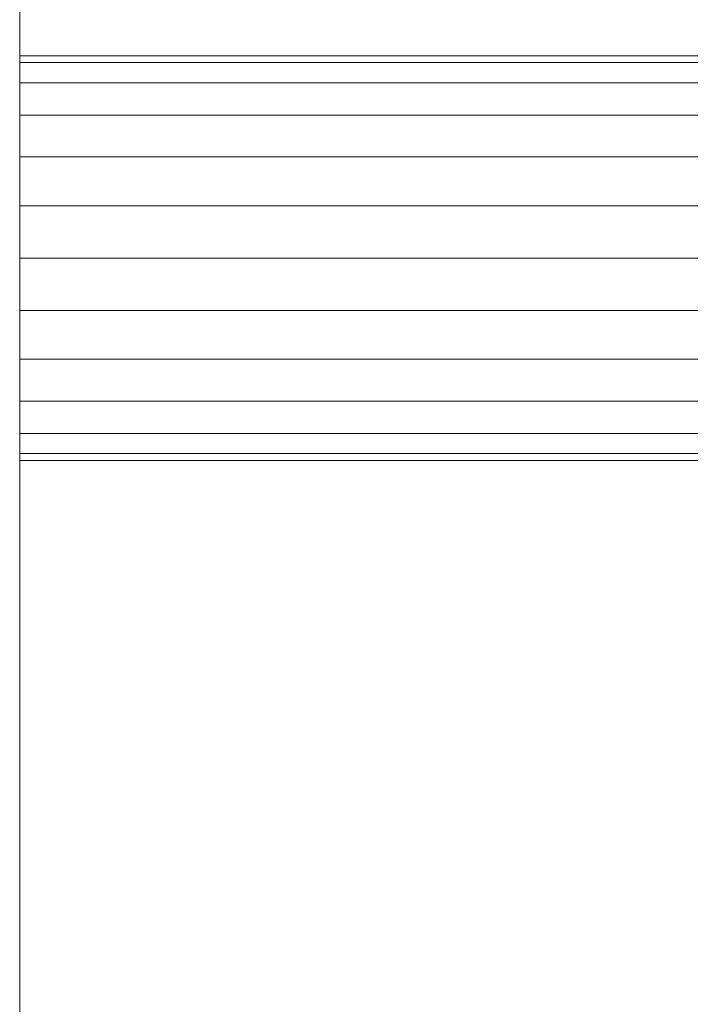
# Model space of a CAD drawing. Header units: inches. Extents: x -540 to -144, y -124 to 30.
# Tile 30 of 256: x -539.555 to -539.354, y 27.144 to 27.439. Entities that reach past the tile are written whole.
import ezdxf

# ---------------------------------------------------------------- set-up
doc = ezdxf.new("R2010")
doc.units = ezdxf.units.IN
doc.header["$MEASUREMENT"] = 0
doc.layers.add('A-FLOR-HRAL', color=1, linetype='Continuous', lineweight=9)

# ---------------------------------------------------------------- blocks, each defined once
blk = doc.blocks.new('Railing - 4_ x 4_-260334-_3D_')
at = {"layer": 'A-FLOR-HRAL'}
mesh = blk.add_polyface(dxfattribs=at)
corners = [(-2, 2), (2, 2), (2, -2), (-2, -2)]
mesh.append_faces([[corners[k] for k in face] for face in [(0, 1, 2, 3)]])
mesh = blk.add_polyface(dxfattribs=at)
corners = [(2, 2, 29), (-2, 2, 29), (-2, -2, 29), (2, -2, 29)]
mesh.append_faces([[corners[k] for k in face] for face in [(3, 0, 1, 2)]])
blk = doc.blocks.new('Railing - Railing-223665-_3D_')
at = {"rotation": 89.99999999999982}
blk.add_blockref('Railing - 4_ x 4_-260334-_3D_', (-537.55511, 27.36772), dxfattribs=at)
at = {"layer": 'A-FLOR-HRAL'}
mesh = blk.add_polyface(dxfattribs=at)
corners = [(-539.5551, 24.36772, 30), (-539.5551, 30.36772, 30), (-539.5551, 30.36772, 29), (-539.5551, 24.36772, 29)]
mesh.append_faces([[corners[k] for k in face] for face in [(2, 3, 0, 1)]])
mesh = blk.add_polyface(dxfattribs=at)
corners = [(-539.5551, 30.36772, 30), (-539.5551, 24.36772, 30), (-398.5551, 24.36772, 30), (-392.5551, 30.36772, 30)]
mesh.append_faces([[corners[k] for k in face] for face in [(0, 1, 2, 3)]])
mesh = blk.add_polyface(dxfattribs=at)
corners = [(-539.5551, 24.36772, 29), (-539.5551, 30.36772, 29), (-392.5551, 30.36772, 29), (-398.5551, 24.36772, 29)]
mesh.append_faces([[corners[k] for k in face] for face in [(3, 0, 1, 2)]])
mesh = blk.add_polyface(dxfattribs=at)
corners = [(-539.5551, 26.86772, 29), (-539.5551, 27.86772, 29), (-539.5551, 27.86772, 26), (-539.5551, 26.86772, 26)]
mesh.append_faces([[corners[k] for k in face] for face in [(2, 3, 0, 1)]])
mesh = blk.add_polyface(dxfattribs=at)
corners = [(-539.5551, 27.86772, 29), (-539.5551, 26.86772, 29), (-396.05511, 26.86772, 29), (-395.05513, 27.86772, 29)]
mesh.append_faces([[corners[k] for k in face] for face in [(0, 1, 2, 3)]])
mesh = blk.add_polyface(dxfattribs=at)
corners = [(-539.5551, 26.86772, 26), (-539.5551, 27.86772, 26), (-395.05513, 27.86772, 26), (-396.05511, 26.86772, 26)]
mesh.append_faces([[corners[k] for k in face] for face in [(3, 0, 1, 2)]])
mesh = blk.add_polyface(dxfattribs=at)
corners = [(-539.5551, 26.86772, 5), (-539.5551, 27.86772, 5), (-539.5551, 27.86772, 2), (-539.5551, 26.86772, 2)]
mesh.append_faces([[corners[k] for k in face] for face in [(2, 3, 0, 1)]])
mesh = blk.add_polyface(dxfattribs=at)
corners = [(-539.5551, 27.86772, 5), (-539.5551, 26.86772, 5), (-396.05511, 26.86772, 5), (-395.05513, 27.86772, 5)]
mesh.append_faces([[corners[k] for k in face] for face in [(0, 1, 2, 3)]])
mesh = blk.add_polyface(dxfattribs=at)
corners = [(-539.5551, 26.86772, 2), (-539.5551, 27.86772, 2), (-395.05513, 27.86772, 2), (-396.05511, 26.86772, 2)]
mesh.append_faces([[corners[k] for k in face] for face in [(3, 0, 1, 2)]])
mesh = blk.add_polyface(dxfattribs=at)
corners = [(-539.5551, 27.42827, 23), (-539.5551, 27.4262, 22.98433), (-539.5551, 27.42016, 22.96973), (-539.5551, 27.41053, 22.95719), (-539.5551, 27.39799, 22.94756), (-539.5551, 27.38339, 22.94151), (-539.5551, 27.36772, 22.93945), (-539.5551, 27.35205, 22.94151), (-539.5551, 27.33745, 22.94756), (-539.5551, 27.32491, 22.95719), (-539.5551, 27.31528, 22.96973), (-539.5551, 27.30924, 22.98433), (-539.5551, 27.30717, 23), (-539.5551, 27.30924, 23.01567), (-539.5551, 27.31528, 23.03027), (-539.5551, 27.32491, 23.04281), (-539.5551, 27.33745, 23.05244), (-539.5551, 27.35205, 23.05848), (-539.5551, 27.36772, 23.06055), (-539.5551, 27.38339, 23.05848), (-539.5551, 27.39799, 23.05244), (-539.5551, 27.41053, 23.04281), (-539.5551, 27.42016, 23.03027), (-539.5551, 27.4262, 23.01567)]
mesh.append_faces([[corners[k] for k in face] for face in [(13, 1, 11, 12), (3, 9, 1, 2), (1, 13, 23, 0)]], dxfattribs={"vtx0": -1, "vtx1": -1})
mesh.append_faces([[corners[k] for k in face] for face in [(15, 18, 21)]], dxfattribs={"vtx0": -1, "vtx1": -1, "vtx2": -1})
mesh.append_faces([[corners[k] for k in face] for face in [(6, 9, 3, 4)]], dxfattribs={"vtx0": -1, "vtx1": -1, "vtx3": -1})
mesh.append_faces([[corners[k] for k in face] for face in [(16, 17, 18, 15), (4, 5, 6)]], dxfattribs={"vtx2": -1})
mesh.append_faces([[corners[k] for k in face] for face in [(9, 10, 11, 1), (13, 14, 15, 21), (21, 22, 23, 13)]], dxfattribs={"vtx2": -1, "vtx3": -1})
mesh.append_faces([[corners[k] for k in face] for face in [(6, 7, 8, 9), (18, 19, 20, 21)]], dxfattribs={"vtx3": -1})
mesh = blk.add_polyface(dxfattribs=at)
corners = [(-539.5551, 27.30717, 23), (-539.5551, 27.30924, 22.98433), (-539.5551, 27.31528, 22.96973), (-539.5551, 27.32491, 22.95719), (-539.5551, 27.33745, 22.94756), (-539.5551, 27.35205, 22.94151), (-539.5551, 27.36772, 22.93945), (-539.5551, 27.38339, 22.94151), (-539.5551, 27.39799, 22.94756), (-539.5551, 27.41053, 22.95719), (-539.5551, 27.42016, 22.96973), (-539.5551, 27.4262, 22.98433), (-539.5551, 27.42827, 23), (-395.49458, 27.42827, 23), (-395.49664, 27.4262, 22.98433), (-395.50269, 27.42016, 22.96973), (-395.5123, 27.41053, 22.95719), (-395.52484, 27.39799, 22.94756), (-395.53944, 27.38339, 22.94151), (-395.5551, 27.36772, 22.93945), (-395.5708, 27.35205, 22.94151), (-395.5854, 27.33745, 22.94756), (-395.59795, 27.32491, 22.95719), (-395.60756, 27.31528, 22.96973), (-395.6136, 27.30924, 22.98433), (-395.61566, 27.30717, 23)]
mesh.append_faces([[corners[k] for k in face] for face in [(11, 14, 15, 10), (9, 16, 17, 8), (10, 15, 16, 9), (8, 17, 18, 7), (19, 6, 7, 18), (5, 20, 21, 4), (20, 5, 6, 19), (2, 23, 24, 1), (3, 22, 23, 2), (4, 21, 22, 3)]], dxfattribs={"vtx0": -1, "vtx2": -1})
mesh.append_faces([[corners[k] for k in face] for face in [(12, 13, 14, 11), (25, 0, 1, 24)]], dxfattribs={"vtx2": -1})
mesh = blk.add_polyface(dxfattribs=at)
corners = [(-539.5551, 27.42827, 23), (-539.5551, 27.4262, 23.01567), (-539.5551, 27.42016, 23.03027), (-539.5551, 27.41053, 23.04281), (-539.5551, 27.39799, 23.05244), (-539.5551, 27.38339, 23.05848), (-539.5551, 27.36772, 23.06055), (-539.5551, 27.35205, 23.05848), (-539.5551, 27.33745, 23.05244), (-539.5551, 27.32491, 23.04281), (-539.5551, 27.31528, 23.03027), (-539.5551, 27.30924, 23.01567), (-539.5551, 27.30717, 23), (-395.61566, 27.30717, 23), (-395.6136, 27.30924, 23.01567), (-395.60756, 27.31528, 23.03027), (-395.59795, 27.32491, 23.04281), (-395.5854, 27.33745, 23.05244), (-395.5708, 27.35205, 23.05848), (-395.5551, 27.36772, 23.06055), (-395.53944, 27.38339, 23.05848), (-395.52484, 27.39799, 23.05244), (-395.5123, 27.41053, 23.04281), (-395.50269, 27.42016, 23.03027), (-395.49664, 27.4262, 23.01567), (-395.49458, 27.42827, 23)]
mesh.append_faces([[corners[k] for k in face] for face in [(13, 14, 11, 12)]], dxfattribs={"vtx1": -1})
mesh.append_faces([[corners[k] for k in face] for face in [(14, 15, 10, 11), (17, 18, 7, 8), (16, 17, 8, 9), (15, 16, 9, 10), (6, 7, 18, 19), (20, 21, 4, 5), (21, 22, 3, 4), (23, 24, 1, 2), (22, 23, 2, 3), (19, 20, 5, 6)]], dxfattribs={"vtx1": -1, "vtx3": -1})
mesh.append_faces([[corners[k] for k in face] for face in [(24, 25, 0, 1)]], dxfattribs={"vtx3": -1})
mesh = blk.add_polyface(dxfattribs=at)
corners = [(-539.5551, 27.42827, 20), (-539.5551, 27.4262, 19.98433), (-539.5551, 27.42016, 19.96973), (-539.5551, 27.41053, 19.95719), (-539.5551, 27.39799, 19.94756), (-539.5551, 27.38339, 19.94151), (-539.5551, 27.36772, 19.93945), (-539.5551, 27.35205, 19.94151), (-539.5551, 27.33745, 19.94756), (-539.5551, 27.32491, 19.95719), (-539.5551, 27.31528, 19.96973), (-539.5551, 27.30924, 19.98433), (-539.5551, 27.30717, 20), (-539.5551, 27.30924, 20.01567), (-539.5551, 27.31528, 20.03027), (-539.5551, 27.32491, 20.04281), (-539.5551, 27.33745, 20.05244), (-539.5551, 27.35205, 20.05848), (-539.5551, 27.36772, 20.06055), (-539.5551, 27.38339, 20.05848), (-539.5551, 27.39799, 20.05244), (-539.5551, 27.41053, 20.04281), (-539.5551, 27.42016, 20.03027), (-539.5551, 27.4262, 20.01567)]
mesh.append_faces([[corners[k] for k in face] for face in [(13, 1, 11, 12), (3, 9, 1, 2), (1, 13, 23, 0)]], dxfattribs={"vtx0": -1, "vtx1": -1})
mesh.append_faces([[corners[k] for k in face] for face in [(15, 18, 21)]], dxfattribs={"vtx0": -1, "vtx1": -1, "vtx2": -1})
mesh.append_faces([[corners[k] for k in face] for face in [(6, 9, 3, 4)]], dxfattribs={"vtx0": -1, "vtx1": -1, "vtx3": -1})
mesh.append_faces([[corners[k] for k in face] for face in [(16, 17, 18, 15), (4, 5, 6)]], dxfattribs={"vtx2": -1})
mesh.append_faces([[corners[k] for k in face] for face in [(9, 10, 11, 1), (13, 14, 15, 21), (21, 22, 23, 13)]], dxfattribs={"vtx2": -1, "vtx3": -1})
mesh.append_faces([[corners[k] for k in face] for face in [(6, 7, 8, 9), (18, 19, 20, 21)]], dxfattribs={"vtx3": -1})
mesh = blk.add_polyface(dxfattribs=at)
corners = [(-539.5551, 27.30717, 20), (-539.5551, 27.30924, 19.98433), (-539.5551, 27.31528, 19.96973), (-539.5551, 27.32491, 19.95719), (-539.5551, 27.33745, 19.94756), (-539.5551, 27.35205, 19.94151), (-539.5551, 27.36772, 19.93945), (-539.5551, 27.38339, 19.94151), (-539.5551, 27.39799, 19.94756), (-539.5551, 27.41053, 19.95719), (-539.5551, 27.42016, 19.96973), (-539.5551, 27.4262, 19.98433), (-539.5551, 27.42827, 20), (-395.49458, 27.42827, 20), (-395.49664, 27.4262, 19.98433), (-395.50269, 27.42016, 19.96973), (-395.5123, 27.41053, 19.95719), (-395.52484, 27.39799, 19.94756), (-395.53944, 27.38339, 19.94151), (-395.5551, 27.36772, 19.93945), (-395.5708, 27.35205, 19.94151), (-395.5854, 27.33745, 19.94756), (-395.59795, 27.32491, 19.95719), (-395.60756, 27.31528, 19.96973), (-395.6136, 27.30924, 19.98433), (-395.61566, 27.30717, 20)]
mesh.append_faces([[corners[k] for k in face] for face in [(11, 14, 15, 10), (9, 16, 17, 8), (10, 15, 16, 9), (8, 17, 18, 7), (19, 6, 7, 18), (5, 20, 21, 4), (20, 5, 6, 19), (2, 23, 24, 1), (3, 22, 23, 2), (4, 21, 22, 3)]], dxfattribs={"vtx0": -1, "vtx2": -1})
mesh.append_faces([[corners[k] for k in face] for face in [(12, 13, 14, 11), (25, 0, 1, 24)]], dxfattribs={"vtx2": -1})
mesh = blk.add_polyface(dxfattribs=at)
corners = [(-539.5551, 27.42827, 20), (-539.5551, 27.4262, 20.01567), (-539.5551, 27.42016, 20.03027), (-539.5551, 27.41053, 20.04281), (-539.5551, 27.39799, 20.05244), (-539.5551, 27.38339, 20.05848), (-539.5551, 27.36772, 20.06055), (-539.5551, 27.35205, 20.05848), (-539.5551, 27.33745, 20.05244), (-539.5551, 27.32491, 20.04281), (-539.5551, 27.31528, 20.03027), (-539.5551, 27.30924, 20.01567), (-539.5551, 27.30717, 20), (-395.61566, 27.30717, 20), (-395.6136, 27.30924, 20.01567), (-395.60756, 27.31528, 20.03027), (-395.59795, 27.32491, 20.04281), (-395.5854, 27.33745, 20.05244), (-395.5708, 27.35205, 20.05848), (-395.5551, 27.36772, 20.06055), (-395.53944, 27.38339, 20.05848), (-395.52484, 27.39799, 20.05244), (-395.5123, 27.41053, 20.04281), (-395.50269, 27.42016, 20.03027), (-395.49664, 27.4262, 20.01567), (-395.49458, 27.42827, 20)]
mesh.append_faces([[corners[k] for k in face] for face in [(13, 14, 11, 12)]], dxfattribs={"vtx1": -1})
mesh.append_faces([[corners[k] for k in face] for face in [(14, 15, 10, 11), (17, 18, 7, 8), (16, 17, 8, 9), (15, 16, 9, 10), (6, 7, 18, 19), (20, 21, 4, 5), (21, 22, 3, 4), (23, 24, 1, 2), (22, 23, 2, 3), (19, 20, 5, 6)]], dxfattribs={"vtx1": -1, "vtx3": -1})
mesh.append_faces([[corners[k] for k in face] for face in [(24, 25, 0, 1)]], dxfattribs={"vtx3": -1})
mesh = blk.add_polyface(dxfattribs=at)
corners = [(-539.5551, 27.42827, 17), (-539.5551, 27.4262, 16.98433), (-539.5551, 27.42016, 16.96973), (-539.5551, 27.41053, 16.95719), (-539.5551, 27.39799, 16.94756), (-539.5551, 27.38339, 16.94151), (-539.5551, 27.36772, 16.93945), (-539.5551, 27.35205, 16.94151), (-539.5551, 27.33745, 16.94756), (-539.5551, 27.32491, 16.95719), (-539.5551, 27.31528, 16.96973), (-539.5551, 27.30924, 16.98433), (-539.5551, 27.30717, 17), (-539.5551, 27.30924, 17.01567), (-539.5551, 27.31528, 17.03027), (-539.5551, 27.32491, 17.04281), (-539.5551, 27.33745, 17.05244), (-539.5551, 27.35205, 17.05848), (-539.5551, 27.36772, 17.06055), (-539.5551, 27.38339, 17.05848), (-539.5551, 27.39799, 17.05244), (-539.5551, 27.41053, 17.04281), (-539.5551, 27.42016, 17.03027), (-539.5551, 27.4262, 17.01567)]
mesh.append_faces([[corners[k] for k in face] for face in [(13, 1, 11, 12), (3, 9, 1, 2), (1, 13, 23, 0)]], dxfattribs={"vtx0": -1, "vtx1": -1})
mesh.append_faces([[corners[k] for k in face] for face in [(15, 18, 21)]], dxfattribs={"vtx0": -1, "vtx1": -1, "vtx2": -1})
mesh.append_faces([[corners[k] for k in face] for face in [(6, 9, 3, 4)]], dxfattribs={"vtx0": -1, "vtx1": -1, "vtx3": -1})
mesh.append_faces([[corners[k] for k in face] for face in [(16, 17, 18, 15), (4, 5, 6)]], dxfattribs={"vtx2": -1})
mesh.append_faces([[corners[k] for k in face] for face in [(9, 10, 11, 1), (13, 14, 15, 21), (21, 22, 23, 13)]], dxfattribs={"vtx2": -1, "vtx3": -1})
mesh.append_faces([[corners[k] for k in face] for face in [(6, 7, 8, 9), (18, 19, 20, 21)]], dxfattribs={"vtx3": -1})
mesh = blk.add_polyface(dxfattribs=at)
corners = [(-539.5551, 27.30717, 17), (-539.5551, 27.30924, 16.98433), (-539.5551, 27.31528, 16.96973), (-539.5551, 27.32491, 16.95719), (-539.5551, 27.33745, 16.94756), (-539.5551, 27.35205, 16.94151), (-539.5551, 27.36772, 16.93945), (-539.5551, 27.38339, 16.94151), (-539.5551, 27.39799, 16.94756), (-539.5551, 27.41053, 16.95719), (-539.5551, 27.42016, 16.96973), (-539.5551, 27.4262, 16.98433), (-539.5551, 27.42827, 17), (-395.49458, 27.42827, 17), (-395.49664, 27.4262, 16.98433), (-395.50269, 27.42016, 16.96973), (-395.5123, 27.41053, 16.95719), (-395.52484, 27.39799, 16.94756), (-395.53944, 27.38339, 16.94151), (-395.5551, 27.36772, 16.93945), (-395.5708, 27.35205, 16.94151), (-395.5854, 27.33745, 16.94756), (-395.59795, 27.32491, 16.95719), (-395.60756, 27.31528, 16.96973), (-395.6136, 27.30924, 16.98433), (-395.61566, 27.30717, 17)]
mesh.append_faces([[corners[k] for k in face] for face in [(11, 14, 15, 10), (9, 16, 17, 8), (10, 15, 16, 9), (8, 17, 18, 7), (19, 6, 7, 18), (5, 20, 21, 4), (20, 5, 6, 19), (2, 23, 24, 1), (3, 22, 23, 2), (4, 21, 22, 3)]], dxfattribs={"vtx0": -1, "vtx2": -1})
mesh.append_faces([[corners[k] for k in face] for face in [(12, 13, 14, 11), (25, 0, 1, 24)]], dxfattribs={"vtx2": -1})
mesh = blk.add_polyface(dxfattribs=at)
corners = [(-539.5551, 27.42827, 17), (-539.5551, 27.4262, 17.01567), (-539.5551, 27.42016, 17.03027), (-539.5551, 27.41053, 17.04281), (-539.5551, 27.39799, 17.05244), (-539.5551, 27.38339, 17.05848), (-539.5551, 27.36772, 17.06055), (-539.5551, 27.35205, 17.05848), (-539.5551, 27.33745, 17.05244), (-539.5551, 27.32491, 17.04281), (-539.5551, 27.31528, 17.03027), (-539.5551, 27.30924, 17.01567), (-539.5551, 27.30717, 17), (-395.61566, 27.30717, 17), (-395.6136, 27.30924, 17.01567), (-395.60756, 27.31528, 17.03027), (-395.59795, 27.32491, 17.04281), (-395.5854, 27.33745, 17.05244), (-395.5708, 27.35205, 17.05848), (-395.5551, 27.36772, 17.06055), (-395.53944, 27.38339, 17.05848), (-395.52484, 27.39799, 17.05244), (-395.5123, 27.41053, 17.04281), (-395.50269, 27.42016, 17.03027), (-395.49664, 27.4262, 17.01567), (-395.49458, 27.42827, 17)]
mesh.append_faces([[corners[k] for k in face] for face in [(13, 14, 11, 12)]], dxfattribs={"vtx1": -1})
mesh.append_faces([[corners[k] for k in face] for face in [(14, 15, 10, 11), (17, 18, 7, 8), (16, 17, 8, 9), (15, 16, 9, 10), (6, 7, 18, 19), (20, 21, 4, 5), (21, 22, 3, 4), (23, 24, 1, 2), (22, 23, 2, 3), (19, 20, 5, 6)]], dxfattribs={"vtx1": -1, "vtx3": -1})
mesh.append_faces([[corners[k] for k in face] for face in [(24, 25, 0, 1)]], dxfattribs={"vtx3": -1})
mesh = blk.add_polyface(dxfattribs=at)
corners = [(-539.5551, 27.42827, 14), (-539.5551, 27.4262, 13.98433), (-539.5551, 27.42016, 13.96973), (-539.5551, 27.41053, 13.95719), (-539.5551, 27.39799, 13.94756), (-539.5551, 27.38339, 13.94151), (-539.5551, 27.36772, 13.93945), (-539.5551, 27.35205, 13.94151), (-539.5551, 27.33745, 13.94756), (-539.5551, 27.32491, 13.95719), (-539.5551, 27.31528, 13.96973), (-539.5551, 27.30924, 13.98433), (-539.5551, 27.30717, 14), (-539.5551, 27.30924, 14.01567), (-539.5551, 27.31528, 14.03027), (-539.5551, 27.32491, 14.04281), (-539.5551, 27.33745, 14.05244), (-539.5551, 27.35205, 14.05848), (-539.5551, 27.36772, 14.06055), (-539.5551, 27.38339, 14.05848), (-539.5551, 27.39799, 14.05244), (-539.5551, 27.41053, 14.04281), (-539.5551, 27.42016, 14.03027), (-539.5551, 27.4262, 14.01567)]
mesh.append_faces([[corners[k] for k in face] for face in [(13, 1, 11, 12), (3, 9, 1, 2), (1, 13, 23, 0)]], dxfattribs={"vtx0": -1, "vtx1": -1})
mesh.append_faces([[corners[k] for k in face] for face in [(15, 18, 21)]], dxfattribs={"vtx0": -1, "vtx1": -1, "vtx2": -1})
mesh.append_faces([[corners[k] for k in face] for face in [(6, 9, 3, 4)]], dxfattribs={"vtx0": -1, "vtx1": -1, "vtx3": -1})
mesh.append_faces([[corners[k] for k in face] for face in [(16, 17, 18, 15), (4, 5, 6)]], dxfattribs={"vtx2": -1})
mesh.append_faces([[corners[k] for k in face] for face in [(9, 10, 11, 1), (13, 14, 15, 21), (21, 22, 23, 13)]], dxfattribs={"vtx2": -1, "vtx3": -1})
mesh.append_faces([[corners[k] for k in face] for face in [(6, 7, 8, 9), (18, 19, 20, 21)]], dxfattribs={"vtx3": -1})
mesh = blk.add_polyface(dxfattribs=at)
corners = [(-539.5551, 27.30717, 14), (-539.5551, 27.30924, 13.98433), (-539.5551, 27.31528, 13.96973), (-539.5551, 27.32491, 13.95719), (-539.5551, 27.33745, 13.94756), (-539.5551, 27.35205, 13.94151), (-539.5551, 27.36772, 13.93945), (-539.5551, 27.38339, 13.94151), (-539.5551, 27.39799, 13.94756), (-539.5551, 27.41053, 13.95719), (-539.5551, 27.42016, 13.96973), (-539.5551, 27.4262, 13.98433), (-539.5551, 27.42827, 14), (-395.49458, 27.42827, 14), (-395.49664, 27.4262, 13.98433), (-395.50269, 27.42016, 13.96973), (-395.5123, 27.41053, 13.95719), (-395.52484, 27.39799, 13.94756), (-395.53944, 27.38339, 13.94151), (-395.5551, 27.36772, 13.93945), (-395.5708, 27.35205, 13.94151), (-395.5854, 27.33745, 13.94756), (-395.59795, 27.32491, 13.95719), (-395.60756, 27.31528, 13.96973), (-395.6136, 27.30924, 13.98433), (-395.61566, 27.30717, 14)]
mesh.append_faces([[corners[k] for k in face] for face in [(11, 14, 15, 10), (9, 16, 17, 8), (10, 15, 16, 9), (8, 17, 18, 7), (19, 6, 7, 18), (5, 20, 21, 4), (20, 5, 6, 19), (2, 23, 24, 1), (3, 22, 23, 2), (4, 21, 22, 3)]], dxfattribs={"vtx0": -1, "vtx2": -1})
mesh.append_faces([[corners[k] for k in face] for face in [(12, 13, 14, 11), (25, 0, 1, 24)]], dxfattribs={"vtx2": -1})
mesh = blk.add_polyface(dxfattribs=at)
corners = [(-539.5551, 27.42827, 14), (-539.5551, 27.4262, 14.01567), (-539.5551, 27.42016, 14.03027), (-539.5551, 27.41053, 14.04281), (-539.5551, 27.39799, 14.05244), (-539.5551, 27.38339, 14.05848), (-539.5551, 27.36772, 14.06055), (-539.5551, 27.35205, 14.05848), (-539.5551, 27.33745, 14.05244), (-539.5551, 27.32491, 14.04281), (-539.5551, 27.31528, 14.03027), (-539.5551, 27.30924, 14.01567), (-539.5551, 27.30717, 14), (-395.61566, 27.30717, 14), (-395.6136, 27.30924, 14.01567), (-395.60756, 27.31528, 14.03027), (-395.59795, 27.32491, 14.04281), (-395.5854, 27.33745, 14.05244), (-395.5708, 27.35205, 14.05848), (-395.5551, 27.36772, 14.06055), (-395.53944, 27.38339, 14.05848), (-395.52484, 27.39799, 14.05244), (-395.5123, 27.41053, 14.04281), (-395.50269, 27.42016, 14.03027), (-395.49664, 27.4262, 14.01567), (-395.49458, 27.42827, 14)]
mesh.append_faces([[corners[k] for k in face] for face in [(13, 14, 11, 12)]], dxfattribs={"vtx1": -1})
mesh.append_faces([[corners[k] for k in face] for face in [(14, 15, 10, 11), (17, 18, 7, 8), (16, 17, 8, 9), (15, 16, 9, 10), (6, 7, 18, 19), (20, 21, 4, 5), (21, 22, 3, 4), (23, 24, 1, 2), (22, 23, 2, 3), (19, 20, 5, 6)]], dxfattribs={"vtx1": -1, "vtx3": -1})
mesh.append_faces([[corners[k] for k in face] for face in [(24, 25, 0, 1)]], dxfattribs={"vtx3": -1})
mesh = blk.add_polyface(dxfattribs=at)
corners = [(-539.5551, 27.42827, 11), (-539.5551, 27.4262, 10.98433), (-539.5551, 27.42016, 10.96973), (-539.5551, 27.41053, 10.95719), (-539.5551, 27.39799, 10.94756), (-539.5551, 27.38339, 10.94152), (-539.5551, 27.36772, 10.93945), (-539.5551, 27.35205, 10.94152), (-539.5551, 27.33745, 10.94756), (-539.5551, 27.32491, 10.95719), (-539.5551, 27.31528, 10.96973), (-539.5551, 27.30924, 10.98433), (-539.5551, 27.30717, 11), (-539.5551, 27.30924, 11.01567), (-539.5551, 27.31528, 11.03027), (-539.5551, 27.32491, 11.04281), (-539.5551, 27.33745, 11.05244), (-539.5551, 27.35205, 11.05848), (-539.5551, 27.36772, 11.06055), (-539.5551, 27.38339, 11.05848), (-539.5551, 27.39799, 11.05244), (-539.5551, 27.41053, 11.04281), (-539.5551, 27.42016, 11.03027), (-539.5551, 27.4262, 11.01567)]
mesh.append_faces([[corners[k] for k in face] for face in [(4, 11, 2, 3), (5, 9, 4)]], dxfattribs={"vtx0": -1, "vtx1": -1})
mesh.append_faces([[corners[k] for k in face] for face in [(14, 2, 11, 13)]], dxfattribs={"vtx0": -1, "vtx1": -1, "vtx2": -1})
mesh.append_faces([[corners[k] for k in face] for face in [(15, 18, 21, 22)]], dxfattribs={"vtx0": -1, "vtx1": -1, "vtx3": -1})
mesh.append_faces([[corners[k] for k in face] for face in [(1, 2, 23, 0)]], dxfattribs={"vtx1": -1})
mesh.append_faces([[corners[k] for k in face] for face in [(22, 23, 2)]], dxfattribs={"vtx1": -1, "vtx2": -1})
mesh.append_faces([[corners[k] for k in face] for face in [(14, 15, 22, 2)]], dxfattribs={"vtx1": -1, "vtx2": -1, "vtx3": -1})
mesh.append_faces([[corners[k] for k in face] for face in [(8, 9, 5, 6)]], dxfattribs={"vtx1": -1, "vtx3": -1})
mesh.append_faces([[corners[k] for k in face] for face in [(6, 7, 8), (11, 12, 13), (16, 17, 18, 15)]], dxfattribs={"vtx2": -1})
mesh.append_faces([[corners[k] for k in face] for face in [(9, 10, 11, 4)]], dxfattribs={"vtx2": -1, "vtx3": -1})
mesh.append_faces([[corners[k] for k in face] for face in [(18, 19, 20, 21)]], dxfattribs={"vtx3": -1})
mesh = blk.add_polyface(dxfattribs=at)
corners = [(-539.5551, 27.30717, 11), (-539.5551, 27.30924, 10.98433), (-539.5551, 27.31528, 10.96973), (-539.5551, 27.32491, 10.95719), (-539.5551, 27.33745, 10.94756), (-539.5551, 27.35205, 10.94152), (-539.5551, 27.36772, 10.93945), (-539.5551, 27.38339, 10.94152), (-539.5551, 27.39799, 10.94756), (-539.5551, 27.41053, 10.95719), (-539.5551, 27.42016, 10.96973), (-539.5551, 27.4262, 10.98433), (-539.5551, 27.42827, 11), (-395.49458, 27.42827, 11), (-395.49664, 27.4262, 10.98433), (-395.50269, 27.42016, 10.96973), (-395.5123, 27.41053, 10.95719), (-395.52484, 27.39799, 10.94756), (-395.53944, 27.38339, 10.94152), (-395.5551, 27.36772, 10.93945), (-395.5708, 27.35205, 10.94152), (-395.5854, 27.33745, 10.94756), (-395.59795, 27.32491, 10.95719), (-395.60756, 27.31528, 10.96973), (-395.6136, 27.30924, 10.98433), (-395.61566, 27.30717, 11)]
mesh.append_faces([[corners[k] for k in face] for face in [(11, 14, 15, 10), (9, 16, 17, 8), (10, 15, 16, 9), (8, 17, 18, 7), (19, 6, 7, 18), (5, 20, 21, 4), (20, 5, 6, 19), (2, 23, 24, 1), (3, 22, 23, 2), (4, 21, 22, 3)]], dxfattribs={"vtx0": -1, "vtx2": -1})
mesh.append_faces([[corners[k] for k in face] for face in [(12, 13, 14, 11), (25, 0, 1, 24)]], dxfattribs={"vtx2": -1})
mesh = blk.add_polyface(dxfattribs=at)
corners = [(-539.5551, 27.42827, 11), (-539.5551, 27.4262, 11.01567), (-539.5551, 27.42016, 11.03027), (-539.5551, 27.41053, 11.04281), (-539.5551, 27.39799, 11.05244), (-539.5551, 27.38339, 11.05848), (-539.5551, 27.36772, 11.06055), (-539.5551, 27.35205, 11.05848), (-539.5551, 27.33745, 11.05244), (-539.5551, 27.32491, 11.04281), (-539.5551, 27.31528, 11.03027), (-539.5551, 27.30924, 11.01567), (-539.5551, 27.30717, 11), (-395.61566, 27.30717, 11), (-395.6136, 27.30924, 11.01567), (-395.60756, 27.31528, 11.03027), (-395.59795, 27.32491, 11.04281), (-395.5854, 27.33745, 11.05244), (-395.5708, 27.35205, 11.05848), (-395.5551, 27.36772, 11.06055), (-395.53944, 27.38339, 11.05848), (-395.52484, 27.39799, 11.05244), (-395.5123, 27.41053, 11.04281), (-395.50269, 27.42016, 11.03027), (-395.49664, 27.4262, 11.01567), (-395.49458, 27.42827, 11)]
mesh.append_faces([[corners[k] for k in face] for face in [(13, 14, 11, 12)]], dxfattribs={"vtx1": -1})
mesh.append_faces([[corners[k] for k in face] for face in [(14, 15, 10, 11), (17, 18, 7, 8), (16, 17, 8, 9), (15, 16, 9, 10), (6, 7, 18, 19), (20, 21, 4, 5), (21, 22, 3, 4), (23, 24, 1, 2), (22, 23, 2, 3), (19, 20, 5, 6)]], dxfattribs={"vtx1": -1, "vtx3": -1})
mesh.append_faces([[corners[k] for k in face] for face in [(24, 25, 0, 1)]], dxfattribs={"vtx3": -1})
mesh = blk.add_polyface(dxfattribs=at)
corners = [(-539.5551, 27.42827, 8), (-539.5551, 27.4262, 7.98433), (-539.5551, 27.42016, 7.96973), (-539.5551, 27.41053, 7.95719), (-539.5551, 27.39799, 7.94756), (-539.5551, 27.38339, 7.94152), (-539.5551, 27.36772, 7.93945), (-539.5551, 27.35205, 7.94152), (-539.5551, 27.33745, 7.94756), (-539.5551, 27.32491, 7.95719), (-539.5551, 27.31528, 7.96973), (-539.5551, 27.30924, 7.98433), (-539.5551, 27.30717, 8), (-539.5551, 27.30924, 8.01567), (-539.5551, 27.31528, 8.03027), (-539.5551, 27.32491, 8.04281), (-539.5551, 27.33745, 8.05244), (-539.5551, 27.35205, 8.05848), (-539.5551, 27.36772, 8.06055), (-539.5551, 27.38339, 8.05848), (-539.5551, 27.39799, 8.05244), (-539.5551, 27.41053, 8.04281), (-539.5551, 27.42016, 8.03027), (-539.5551, 27.4262, 8.01567)]
mesh.append_faces([[corners[k] for k in face] for face in [(4, 11, 2, 3), (5, 9, 4)]], dxfattribs={"vtx0": -1, "vtx1": -1})
mesh.append_faces([[corners[k] for k in face] for face in [(14, 2, 11, 13)]], dxfattribs={"vtx0": -1, "vtx1": -1, "vtx2": -1})
mesh.append_faces([[corners[k] for k in face] for face in [(15, 18, 21, 22)]], dxfattribs={"vtx0": -1, "vtx1": -1, "vtx3": -1})
mesh.append_faces([[corners[k] for k in face] for face in [(1, 2, 23, 0)]], dxfattribs={"vtx1": -1})
mesh.append_faces([[corners[k] for k in face] for face in [(22, 23, 2)]], dxfattribs={"vtx1": -1, "vtx2": -1})
mesh.append_faces([[corners[k] for k in face] for face in [(14, 15, 22, 2)]], dxfattribs={"vtx1": -1, "vtx2": -1, "vtx3": -1})
mesh.append_faces([[corners[k] for k in face] for face in [(8, 9, 5, 6)]], dxfattribs={"vtx1": -1, "vtx3": -1})
mesh.append_faces([[corners[k] for k in face] for face in [(6, 7, 8), (11, 12, 13), (16, 17, 18, 15)]], dxfattribs={"vtx2": -1})
mesh.append_faces([[corners[k] for k in face] for face in [(9, 10, 11, 4)]], dxfattribs={"vtx2": -1, "vtx3": -1})
mesh.append_faces([[corners[k] for k in face] for face in [(18, 19, 20, 21)]], dxfattribs={"vtx3": -1})
mesh = blk.add_polyface(dxfattribs=at)
corners = [(-539.5551, 27.30717, 8), (-539.5551, 27.30924, 7.98433), (-539.5551, 27.31528, 7.96973), (-539.5551, 27.32491, 7.95719), (-539.5551, 27.33745, 7.94756), (-539.5551, 27.35205, 7.94152), (-539.5551, 27.36772, 7.93945), (-539.5551, 27.38339, 7.94152), (-539.5551, 27.39799, 7.94756), (-539.5551, 27.41053, 7.95719), (-539.5551, 27.42016, 7.96973), (-539.5551, 27.4262, 7.98433), (-539.5551, 27.42827, 8), (-395.49458, 27.42827, 8), (-395.49664, 27.4262, 7.98433), (-395.50269, 27.42016, 7.96973), (-395.5123, 27.41053, 7.95719), (-395.52484, 27.39799, 7.94756), (-395.53944, 27.38339, 7.94152), (-395.5551, 27.36772, 7.93945), (-395.5708, 27.35205, 7.94152), (-395.5854, 27.33745, 7.94756), (-395.59795, 27.32491, 7.95719), (-395.60756, 27.31528, 7.96973), (-395.6136, 27.30924, 7.98433), (-395.61566, 27.30717, 8)]
mesh.append_faces([[corners[k] for k in face] for face in [(11, 14, 15, 10), (9, 16, 17, 8), (10, 15, 16, 9), (8, 17, 18, 7), (19, 6, 7, 18), (5, 20, 21, 4), (20, 5, 6, 19), (2, 23, 24, 1), (3, 22, 23, 2), (4, 21, 22, 3)]], dxfattribs={"vtx0": -1, "vtx2": -1})
mesh.append_faces([[corners[k] for k in face] for face in [(12, 13, 14, 11), (25, 0, 1, 24)]], dxfattribs={"vtx2": -1})
mesh = blk.add_polyface(dxfattribs=at)
corners = [(-539.5551, 27.42827, 8), (-539.5551, 27.4262, 8.01567), (-539.5551, 27.42016, 8.03027), (-539.5551, 27.41053, 8.04281), (-539.5551, 27.39799, 8.05244), (-539.5551, 27.38339, 8.05848), (-539.5551, 27.36772, 8.06055), (-539.5551, 27.35205, 8.05848), (-539.5551, 27.33745, 8.05244), (-539.5551, 27.32491, 8.04281), (-539.5551, 27.31528, 8.03027), (-539.5551, 27.30924, 8.01567), (-539.5551, 27.30717, 8), (-395.61566, 27.30717, 8), (-395.6136, 27.30924, 8.01567), (-395.60756, 27.31528, 8.03027), (-395.59795, 27.32491, 8.04281), (-395.5854, 27.33745, 8.05244), (-395.5708, 27.35205, 8.05848), (-395.5551, 27.36772, 8.06055), (-395.53944, 27.38339, 8.05848), (-395.52484, 27.39799, 8.05244), (-395.5123, 27.41053, 8.04281), (-395.50269, 27.42016, 8.03027), (-395.49664, 27.4262, 8.01567), (-395.49458, 27.42827, 8)]
mesh.append_faces([[corners[k] for k in face] for face in [(13, 14, 11, 12)]], dxfattribs={"vtx1": -1})
mesh.append_faces([[corners[k] for k in face] for face in [(14, 15, 10, 11), (17, 18, 7, 8), (16, 17, 8, 9), (15, 16, 9, 10), (6, 7, 18, 19), (20, 21, 4, 5), (21, 22, 3, 4), (23, 24, 1, 2), (22, 23, 2, 3), (19, 20, 5, 6)]], dxfattribs={"vtx1": -1, "vtx3": -1})
mesh.append_faces([[corners[k] for k in face] for face in [(24, 25, 0, 1)]], dxfattribs={"vtx3": -1})

msp = doc.modelspace()

# ---------------------------------------------------------------- block references
at = {"layer": 'A-FLOR-HRAL'}
msp.add_blockref('Railing - Railing-223665-_3D_', (0, 0), dxfattribs=at)

doc.saveas('drawing.dxf')
